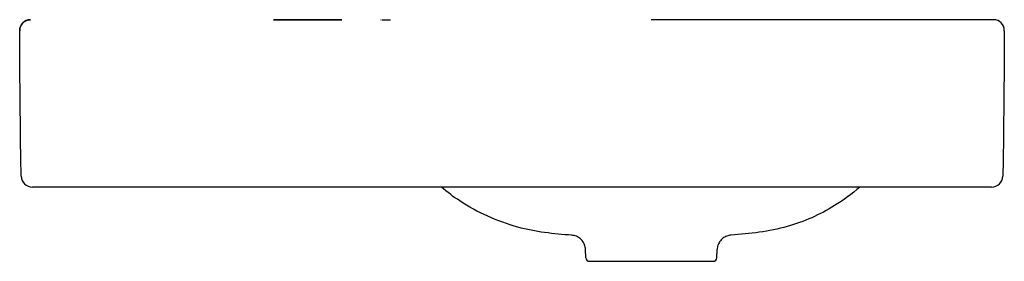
# Model space of a CAD drawing. Header units: millimetres. Extents: x -340 to 190, y -19 to 850.
# Tile 2 of 2: x -340 to 190, y 720 to 850. Entities that reach past the tile are written whole.
import ezdxf

# ---------------------------------------------------------------- set-up
doc = ezdxf.new("R2010")
doc.units = ezdxf.units.MM
doc.layers.add('GEB-KONTUR-A', color=5, linetype='CONTINUOUS')

msp = doc.modelspace()

# ---------------------------------------------------------------- linework, layer by layer
at = {"layer": 'GEB-KONTUR-A', "ltscale": 25}
for p, q in [((-145.56, 850.07), (-145.57, 850.07)), ((-145.56, 850.07), (-145.56, 850.07)), ((182, 850.07), (0, 850.07)), ((-340, 844.27), (-340, 844.07)), ((190, 844.07), (190, 844.27)), ((-331.17, 760), (-333.18, 760)), ((0, 760), (-331.17, 760)), ((181.09, 760), (0, 760)), ((183.18, 760), (181.09, 760)), ((-35.26, 722), (-35.41, 726.41)), ((35.26, 722), (35.41, 726.41)), ((-33.26, 720.07), (-12.25, 720.07)), ((12.56, 720.07), (19.16, 720.07)), ((19.16, 720.07), (23.22, 720.07)), ((23.22, 720.07), (33.26, 720.07))]:
    msp.add_line(p, q, dxfattribs=at)
for centre, radius, start, end in [((-334.2, 844.27), 5.8, 90, 180), ((184.2, 844.27), 5.8, 0, 90), ((-333.18, 766), 6, 181.5778, 269.9994), ((183.18, 766), 6, 270.0001, 358.421), ((-33.26, 722.07), 2, 182, 270), ((33.26, 722.07), 2, 270, 358)]:
    msp.add_arc(centre, radius, start, end, dxfattribs=at)
for points, knots in [([(-340, 844.27), (-340, 844.5), (-339.99, 844.74), (-339.88, 845.59), (-339.7, 846.2), (-339.31, 847.02), (-339.17, 847.26), (-338.97, 847.57), (-338.91, 847.65), (-338.84, 847.75), (-338.82, 847.77), (-338.42, 848.3), (-337.95, 848.74), (-336.92, 849.43), (-336.35, 849.69), (-335.46, 849.94), (-335.16, 850), (-334.7, 850.05), (-334.55, 850.06), (-334.34, 850.07), (-334.28, 850.07), (-334.22, 850.07), (-334.21, 850.07), (-334.2, 850.07), (-334.2, 850.07), (-334.2, 850.07), (-334.2, 850.07), (-334.2, 850.07), (-334.2, 850.07), (-334.2, 850.07), (-334.2, 850.07), (-334.2, 850.07)], [0, 0, 0, 0, 0.0701099, 0.0701099, 0.257527, 0.257527, 0.3412608, 0.3412608, 0.3691073, 0.3691073, 0.378387, 0.378387, 0.5664652, 0.5664652, 0.751157, 0.751157, 0.8426685, 0.8426685, 0.8889126, 0.8889126, 0.9062423, 0.9062423, 0.9078667, 0.9078667, 0.9081567, 0.9081567, 0.9083017, 0.9083017, 0.9083742, 0.9083742, 0.9083856, 0.9083856, 0.9083856, 0.9083856]), ([(-203.36, 850.07), (-203.36, 850.07), (-202.9, 850.07), (-201.96, 850.07), (-201.1, 850.07), (-199.82, 850.07), (-198.26, 850.07), (-198.17, 850.07), (-198.08, 850.07), (-197.98, 850.07), (-196.26, 850.07), (-194.25, 850.07), (-192.15, 850.07), (-192.11, 850.07), (-192.06, 850.07), (-192.02, 850.07), (-189.7, 850.07), (-187.3, 850.07), (-185, 850.07), (-182.48, 850.07), (-180.09, 850.07), (-177.98, 850.07), (-177.72, 850.07), (-177.47, 850.07), (-177.23, 850.07), (-175.28, 850.07), (-173.67, 850.07), (-172.35, 850.07), (-172.24, 850.07), (-172.13, 850.07), (-172.02, 850.07), (-170.13, 850.07), (-168.86, 850.07), (-168.04, 850.07), (-167.02, 850.07), (-166.65, 850.07), (-166.64, 850.07), (-166.64, 850.07), (-166.64, 850.07), (-166.64, 850.07), (-166.64, 850.07), (-166.79, 850.07), (-167.09, 850.07), (-167.33, 850.07), (-167.66, 850.07), (-168.04, 850.07), (-168.08, 850.07), (-168.13, 850.07), (-168.18, 850.07), (-168.32, 850.07), (-168.47, 850.07), (-168.64, 850.07), (-168.69, 850.07), (-168.75, 850.07), (-168.8, 850.07), (-168.86, 850.07), (-168.92, 850.07), (-168.98, 850.07), (-169.03, 850.07), (-169.09, 850.07), (-169.16, 850.07), (-169.18, 850.07), (-169.2, 850.07), (-169.23, 850.07), (-169.92, 850.07), (-170.85, 850.07), (-172.02, 850.07), (-173.62, 850.07), (-175.66, 850.07), (-177.98, 850.07), (-180.06, 850.07), (-182.36, 850.07), (-184.67, 850.07), (-184.78, 850.07), (-184.89, 850.07), (-185, 850.07), (-185.29, 850.07), (-185.58, 850.07), (-185.88, 850.07), (-185.94, 850.07), (-186, 850.07), (-186.07, 850.07), (-186.09, 850.07), (-186.11, 850.07), (-186.13, 850.07), (-186.15, 850.07), (-186.18, 850.07), (-186.2, 850.07), (-188.13, 850.07), (-190.13, 850.07), (-192.02, 850.07), (-192.34, 850.07), (-192.65, 850.07), (-192.97, 850.07), (-193.27, 850.07), (-193.57, 850.07), (-193.88, 850.07), (-195.22, 850.07), (-196.56, 850.07), (-197.76, 850.07), (-197.83, 850.07), (-197.91, 850.07), (-197.98, 850.07), (-198.09, 850.07), (-198.2, 850.07), (-198.3, 850.07), (-198.41, 850.07), (-198.51, 850.07), (-198.62, 850.07), (-198.72, 850.07), (-198.82, 850.07), (-198.92, 850.07), (-198.96, 850.07), (-199, 850.07), (-199.03, 850.07), (-200.15, 850.07), (-201.2, 850.07), (-201.96, 850.07), (-202.18, 850.07), (-202.37, 850.07), (-202.54, 850.07), (-202.56, 850.07), (-202.57, 850.07), (-202.59, 850.07), (-203.04, 850.07), (-203.34, 850.07), (-203.36, 850.07), (-203.36, 850.07), (-203.36, 850.07), (-203.36, 850.07)], [-3.244755, -3.244755, -3.244755, -3.244755, -2.936575, -2.936575, -2.936575, -2.651523, -2.651523, -2.651523, -2.634453, -2.634453, -2.634453, -2.326438, -2.326438, -2.326438, -2.320309, -2.320309, -2.320309, -1.980749, -1.980749, -1.980749, -1.608508, -1.608508, -1.608508, -1.563933, -1.563933, -1.563933, -1.207774, -1.207774, -1.207774, -1.177583, -1.177583, -1.177583, -0.647592, -0.647592, -0.647592, 0, 0, 0, 0.003264, 0.003264, 0.003264, 0.410195, 0.410195, 0.410195, 0.743985, 0.743985, 0.743985, 0.785896, 0.785896, 0.785896, 0.913764, 0.913764, 0.913764, 0.956117, 0.956117, 0.956117, 0.998039, 0.998039, 0.998039, 1.039103, 1.039103, 1.039103, 1.05452, 1.05452, 1.05452, 1.492094, 1.492094, 1.492094, 2.090651, 2.090651, 2.090651, 2.630251, 2.630251, 2.630251, 2.656092, 2.656092, 2.656092, 2.724337, 2.724337, 2.724337, 2.739265, 2.739265, 2.739265, 2.744316, 2.744316, 2.744316, 2.749538, 2.749538, 2.749538, 3.202046, 3.202046, 3.202046, 3.278461, 3.278461, 3.278461, 3.352986, 3.352986, 3.352986, 3.684575, 3.684575, 3.684575, 3.705129, 3.705129, 3.705129, 3.735622, 3.735622, 3.735622, 3.766102, 3.766102, 3.766102, 3.796404, 3.796404, 3.796404, 3.807016, 3.807016, 3.807016, 4.142981, 4.142981, 4.142981, 4.236873, 4.236873, 4.236873, 4.246961, 4.246961, 4.246961, 4.493665, 4.493665, 4.493665, 4.500905, 4.500905, 4.500905, 4.500905]), ([(-145.56, 850.07), (-145.56, 850.07), (-145.57, 850.07), (-145.57, 850.07), (-145.56, 850.07), (-145.56, 850.07), (-145.55, 850.07), (-145.53, 850.07), (-145.51, 850.07), (-145.47, 850.07)], [0, 0, 0, 0, 0.323244, 0.323244, 0.646487, 0.646487, 1.292971, 1.292971, 2.585904, 2.585904, 2.585904, 2.585904]), ([(-145.47, 850.07), (-145.48, 850.07), (-145.49, 850.07), (-145.51, 850.07), (-145.52, 850.07), (-145.54, 850.07), (-145.55, 850.07), (-145.56, 850.07), (-145.56, 850.07), (-145.57, 850.07), (-145.57, 850.07), (-145.57, 850.07)], [0.39312857, 0.39312857, 0.39312857, 0.39312857, 0.39942917, 0.39942917, 0.40895009, 0.40895009, 0.41951912, 0.41951912, 0.43131296, 0.43131296, 0.43456707, 0.43456707, 0.43456707, 0.43456707]), ([(-141.69, 850.07), (-141.66, 850.07), (-141.63, 850.07), (-141.32, 850.07), (-141.02, 850.07), (-140.61, 850.07), (-140.52, 850.07), (-140.43, 850.07)], [0.687713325, 0.687713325, 0.687713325, 0.687713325, 0.688278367, 0.688278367, 0.693700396, 0.693700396, 0.695127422, 0.695127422, 0.695127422, 0.695127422]), ([(184.2, 850.07), (184.2, 850.07), (184.2, 850.07), (184.19, 850.07), (184.18, 850.07), (184.16, 850.07), (184.14, 850.07), (184.12, 850.07), (184.1, 850.07), (184.06, 850.07), (184.03, 850.07), (184, 850.07), (183.95, 850.07), (183.91, 850.07), (183.87, 850.07), (183.82, 850.07), (183.76, 850.07), (183.71, 850.07), (183.65, 850.07), (183.62, 850.07), (183.59, 850.07), (183.56, 850.07), (183.52, 850.07), (183.49, 850.07), (183.46, 850.07), (183.39, 850.07), (183.32, 850.07), (183.24, 850.07), (183.17, 850.07), (183.09, 850.07), (183.01, 850.07), (182.93, 850.07), (182.84, 850.07), (182.76, 850.07), (182.67, 850.07), (182.58, 850.07), (182.5, 850.07), (182.41, 850.07), (182.32, 850.07), (182.23, 850.07), (182.15, 850.07), (182.08, 850.07), (182, 850.07)], [0, 0, 0, 0, 0.067044, 0.067044, 0.067044, 0.145866, 0.145866, 0.145866, 0.224695, 0.224695, 0.224695, 0.303527, 0.303527, 0.303527, 0.382357, 0.382357, 0.382357, 0.461181, 0.461181, 0.461181, 0.5, 0.5, 0.5, 0.539998, 0.539998, 0.539998, 0.618814, 0.618814, 0.618814, 0.69763, 0.69763, 0.69763, 0.776441, 0.776441, 0.776441, 0.855246, 0.855246, 0.855246, 0.934041, 0.934041, 0.934041, 1, 1, 1, 1]), ([(-339.18, 765.83), (-339.33, 771.06), (-339.55, 783.27), (-339.66, 798.71), (-339.8, 812.66), (-339.9, 823.13), (-339.98, 833.62), (-340, 840.58), (-340, 844.07)], [0, 0, 0, 0, 0.195675, 0.463783, 0.597838, 0.731892, 0.865946, 1, 1, 1, 1]), ([(190, 844.07), (190, 840.58), (189.98, 833.62), (189.88, 819.65), (189.68, 802.2), (189.56, 784.85), (189.36, 772.67), (189.23, 767.48), (189.18, 765.83)], [0, 0, 0, 0, 0.134069, 0.268138, 0.536276, 0.804414, 0.938483, 1, 1, 1, 1]), ([(-42.8, 734.11), (-52.54, 734.85), (-62.39, 735.77), (-82.82, 741.55), (-93.56, 746.27), (-106.57, 754.82), (-109.88, 757.3), (-113.02, 760)], [0, 0, 0, 0, 2.932549, 2.932549, 6.370066, 6.370066, 7.603612, 7.603612, 7.603612, 7.603612]), ([(112.2, 760), (107.96, 756.33), (103.42, 752.98), (90.77, 745.17), (82.13, 741.32), (63.32, 736.06), (53.02, 734.89), (42.8, 734.11)], [1.001586, 1.001586, 1.001586, 1.001586, 2.678329, 2.678329, 5.462567, 5.462567, 8.537882, 8.537882, 8.537882, 8.537882]), ([(-35.41, 726.41), (-35.44, 727.27), (-35.62, 728.14), (-36.23, 729.76), (-36.67, 730.53), (-37.77, 731.87), (-38.44, 732.46), (-39.91, 733.38), (-40.73, 733.72), (-41.98, 734.01), (-42.39, 734.08), (-42.8, 734.11)], [0, 0, 0, 0, 0.259231, 0.259231, 0.519303, 0.519303, 0.779344, 0.779344, 1.039385, 1.039385, 1.162911, 1.162911, 1.162911, 1.162911]), ([(42.8, 734.11), (42.63, 734.1), (42.45, 734.08), (41.93, 734), (41.59, 733.93), (40.47, 733.62), (39.71, 733.27), (38.32, 732.36), (37.67, 731.78), (36.62, 730.45), (36.19, 729.69), (35.61, 728.1), (35.44, 727.25), (35.41, 726.41)], [0, 0, 0, 0, 0.052628, 0.052628, 0.157381, 0.157381, 0.401415, 0.401415, 0.656468, 0.656468, 0.911369, 0.911369, 1.163884, 1.163884, 1.163884, 1.163884]), ([(-12.25, 720.07), (-11.87, 720.07), (-11.49, 720.07), (-10.57, 720.07), (-10.02, 720.07), (-8.92, 720.07), (-8.36, 720.07), (-7.24, 720.07), (-6.68, 720.07), (-5.55, 720.07), (-4.98, 720.07), (-3.84, 720.07), (-3.27, 720.07), (-2.12, 720.07), (-1.55, 720.07), (-0.65, 720.07), (-0.32, 720.07), (0, 720.07)], [0.8799492, 0.8799492, 0.8799492, 0.8799492, 0.8915571, 0.8915571, 0.9081014, 0.9081014, 0.9246342, 0.9246342, 0.9411571, 0.9411571, 0.9576689, 0.9576689, 0.9741743, 0.9741743, 0.9906736, 0.9906736, 1, 1, 1, 1]), ([(0, 720.07), (0.59, 720.07), (1.17, 720.07), (2.35, 720.07), (2.93, 720.07), (4.1, 720.07), (4.68, 720.07), (5.84, 720.07), (6.42, 720.07), (7.57, 720.07), (8.14, 720.07), (9.28, 720.07), (9.84, 720.07), (10.96, 720.07), (11.52, 720.07), (12.23, 720.07), (12.4, 720.07), (12.56, 720.07)], [0, 0, 0, 0, 0.0168543, 0.0168543, 0.0337157, 0.0337157, 0.0505855, 0.0505855, 0.0674647, 0.0674647, 0.0843613, 0.0843613, 0.101268, 0.101268, 0.118192, 0.118192, 0.1232613, 0.1232613, 0.1232613, 0.1232613])]:
    msp.add_open_spline(points, degree=3, knots=knots, dxfattribs=at)
msp.add_open_spline([(-144.93, 850.07), (-144.46, 850.07), (-143.46, 850.07), (-141.55, 850.07)], degree=3, dxfattribs=at)

doc.saveas('drawing.dxf')
